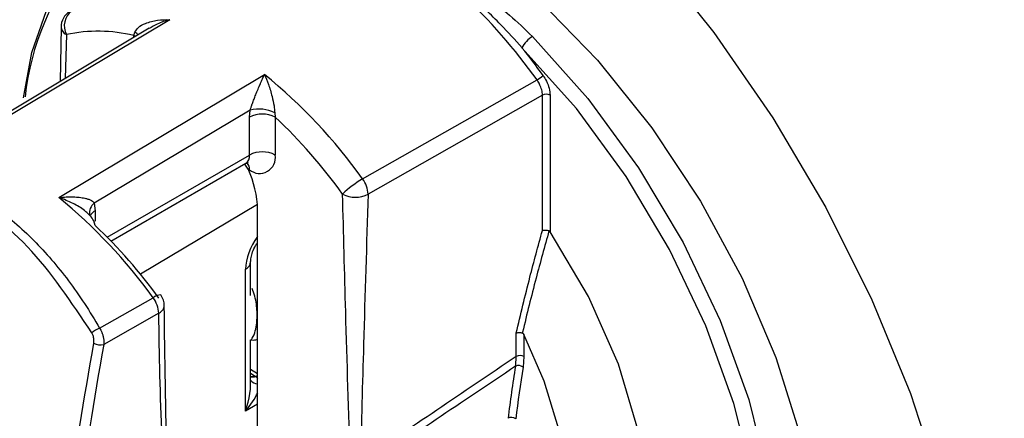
# Model space of a CAD drawing. Header units: millimetres. Extents: x -0.66 to 0.91, y -0.4 to 0.64.
# Tile 203 of 241: x 0.5959 to 0.6229, y 0.3066 to 0.3176. Entities that reach past the tile are written whole.
import ezdxf

# ---------------------------------------------------------------- set-up
doc = ezdxf.new("R2010")
doc.units = ezdxf.units.MM
doc.layers.add('FORMAT', color=7, linetype='Continuous')

msp = doc.modelspace()

# ---------------------------------------------------------------- linework, layer by layer
at = {"layer": 'FORMAT', "color": 7, "linetype": 'Continuous', "lineweight": 25}
for p, q in [((0.6, 0.317555), (0.594342, 0.314174)), ((0.599434, 0.31732), (0.594542, 0.314396)), ((0.597013, 0.31735), (0.59699, 0.315859)), ((0.599012, 0.317121), (0.599043, 0.317215)), ((0.59716, 0.317146), (0.597123, 0.315938)), ((0.599055, 0.317093), (0.599012, 0.317121)), ((0.599012, 0.317068), (0.599012, 0.317121)), ((0.596951, 0.312667), (0.602607, 0.31605)), ((0.605303, 0.313181), (0.610097, 0.3159)), ((0.610246, 0.315481), (0.605454, 0.31276)), ((0.610246, 0.311766), (0.610246, 0.315481)), ((0.610456, 0.31548), (0.610456, 0.31173)), ((0.602211, 0.315074), (0.597927, 0.312513)), ((0.602194, 0.314876), (0.602211, 0.315074)), ((0.602194, 0.313838), (0.602194, 0.314876)), ((0.602887, 0.314996), (0.602901, 0.314876)), ((0.602901, 0.314876), (0.602901, 0.313838)), ((0.59828, 0.311579), (0.602194, 0.313838)), ((0.598386, 0.311471), (0.60209, 0.31361)), ((0.602153, 0.313453), (0.602067, 0.313584)), ((0.602194, 0.31343), (0.602153, 0.313453)), ((0.597927, 0.312513), (0.597951, 0.312307)), ((0.602412, 0.312483), (0.599196, 0.310561)), ((0.597951, 0.312307), (0.597951, 0.312023)), ((0.602418, 0.302233), (0.602418, 0.312333)), ((0.597951, 0.311899), (0.597913, 0.312027)), ((0.602418, 0.311363), (0.60239, 0.311395)), ((0.602225, 0.30998), (0.602225, 0.310901)), ((0.602084, 0.306802), (0.602084, 0.3107)), ((0.598074, 0.309082), (0.599545, 0.309916)), ((0.599698, 0.309491), (0.598187, 0.308633)), ((0.6024, 0.309462), (0.602418, 0.309473)), ((0.609527, 0.308303), (0.609527, 0.308949)), ((0.609737, 0.308905), (0.609737, 0.308302)), ((0.602225, 0.307561), (0.602225, 0.308765)), ((0.609737, 0.308302), (0.609715, 0.308014)), ((0.602418, 0.307827), (0.602225, 0.307946)), ((0.602225, 0.307843), (0.602349, 0.307766)), ((0.602349, 0.307766), (0.602363, 0.307758)), ((0.602418, 0.307771), (0.602363, 0.307758)), ((0.602418, 0.306995), (0.602084, 0.306802))]:
    msp.add_line(p, q, dxfattribs=at)
at = {"layer": 'FORMAT', "color": 7, "linetype": 'Continuous', "lineweight": 25, "flags": 128}
for points in [[(0.601367, 0.327678), (0.603333, 0.327002), (0.605344, 0.326019), (0.607368, 0.324745), (0.609373, 0.3232), (0.611327, 0.321408), (0.613199, 0.319398), (0.614959, 0.317202), (0.61658, 0.314855), (0.618035, 0.312393), (0.619302, 0.309857), (0.620361, 0.307285), (0.621194, 0.30472), (0.621789, 0.302201), (0.622136, 0.299769), (0.622229, 0.297462), (0.622067, 0.295318)], [(0.60343, 0.321864), (0.605069, 0.321402), (0.606766, 0.320605), (0.608477, 0.319492), (0.610158, 0.318093), (0.611764, 0.316444), (0.613253, 0.314588), (0.614588, 0.312574), (0.615733, 0.310453), (0.616659, 0.30828), (0.617341, 0.306114), (0.617762, 0.304008), (0.61791, 0.30202), (0.617782, 0.300199)], [(0.595985, 0.315409), (0.596207, 0.31665), (0.596743, 0.318187), (0.597531, 0.319455), (0.598548, 0.320421), (0.59977, 0.321059), (0.601162, 0.321354), (0.60269, 0.321297)], [(0.599133, 0.317138), (0.599098, 0.317174), (0.599043, 0.317215)], [(0.60997, 0.317094), (0.611498, 0.315387), (0.612891, 0.313484), (0.614112, 0.311436), (0.61513, 0.309295), (0.615917, 0.307118), (0.616454, 0.304961), (0.616726, 0.302882), (0.616726, 0.300934), (0.616454, 0.299169), (0.615917, 0.297632), (0.61513, 0.296364), (0.614112, 0.295398), (0.612891, 0.294759), (0.611498, 0.294464), (0.60997, 0.294521)], [(0.613186, 0.295185), (0.613742, 0.29553), (0.614739, 0.296476), (0.61551, 0.297718), (0.616036, 0.299224), (0.616302, 0.300953), (0.616302, 0.302862), (0.616036, 0.304899), (0.61551, 0.307011), (0.614739, 0.309144), (0.613742, 0.311241), (0.612546, 0.313248), (0.611181, 0.315113), (0.609684, 0.316785)], [(0.610223, 0.298768), (0.611318, 0.299251), (0.612191, 0.300098), (0.612806, 0.301273), (0.613135, 0.302726), (0.613165, 0.304394), (0.612895, 0.306207), (0.612335, 0.308088), (0.611511, 0.309955), (0.610456, 0.31173)], [(0.609424, 0.300627), (0.610048, 0.301169), (0.610521, 0.301913), (0.610828, 0.302833), (0.610961, 0.303901), (0.610913, 0.305081), (0.610688, 0.306336), (0.610291, 0.307624), (0.609737, 0.308905)]]:
    msp.add_lwpolyline(points, dxfattribs=at)
at = {"layer": 'FORMAT', "color": 7, "linetype": 'Continuous', "lineweight": 25}
for centre, radius, start, end in [((0.603231, 0.314649), 0.0072512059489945, 140.30226, 173.751306), ((0.597543, 0.306968), 0.0154072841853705, 35.43184, 47.108716), ((0.597513, 0.317351), 0.0005000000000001, 121.319887, 179.999945), ((0.597619, 0.317387), 0.0005178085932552, 127.317768, 207.639002), ((0.597253, 0.317368), 0.0002401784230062, 184.129307, 247.190827), ((0.59803, 0.313047), 0.0041903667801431, 76.449794, 101.984671), ((0.610343, 0.316462), 0.0007338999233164, 120.54002, 153.905355), ((0.596652, 0.306277), 0.0167407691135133, 35.607699, 38.87886), ((0.593411, 0.304708), 0.0146013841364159, 35.470614, 50.964454), ((0.60966, 0.316653), 0.0008706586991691, 300.147512, 313.817482), ((0.61035, 0.315274), 0.0002311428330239, 62.656476, 116.766154), ((0.602444, 0.314131), 0.000971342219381, 62.879652, 103.893871), ((0.602547, 0.314194), 0.0007685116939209, 62.609664, 117.390263), ((0.592995, 0.304325), 0.0144726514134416, 35.664029, 46.804504), ((0.601949, 0.313811), 0.0002464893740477, 305.013273, 6.29878), ((0.602547, 0.313156), 0.0007685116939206, 62.609664, 117.390263), ((0.60247, 0.313769), 0.0004367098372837, 230.796769, 9.213983), ((0.60192, 0.31345), 0.0002748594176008, 355.765347, 39.640272), ((0.599621, 0.312265), 0.0027971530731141, 1.395308, 25.152608), ((0.606709, 0.310761), 0.0027991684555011, 120.156587, 134.333817), ((0.60468, 0.31272), 0.0007749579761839, 2.898306, 36.488956), ((0.58788, 0.301519), 0.0143731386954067, 35.750455, 50.866823), ((0.605107, 0.313448), 0.0007704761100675, 242.656476, 296.766154), ((0.598133, 0.312241), 0.0003411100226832, 126.970237, 188.268332), ((0.598088, 0.312042), 0.0002987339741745, 117.22609, 153.782367), ((0.58817, 0.301541), 0.0142469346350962, 35.941401, 46.641491), ((0.601979, 0.310923), 0.0002466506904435, 295.328986, 355.336327), ((0.599742, 0.309705), 0.0002889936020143, 87.480533, 133.020156), ((0.598923, 0.309452), 0.0007762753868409, 2.92193, 36.741793), ((0.599351, 0.309699), 0.0005, 359.999945, 36.10009), ((0.598361, 0.308363), 0.0007740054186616, 111.707809, 130.37533), ((0.598101, 0.309018), 0.0003941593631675, 240.960091, 282.513953), ((0.609631, 0.308096), 0.0002311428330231, 62.656476, 116.766154), ((0.64603, 0.302082), 0.0370074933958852, 170.744942, 172.978836), ((0.609593, 0.307852), 0.0002023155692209, 53.083977, 116.121271), ((0.646131, 0.30208), 0.0368964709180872, 170.744942, 172.978836), ((0.602279, 0.307982), 0.0002395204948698, 256.780318, 290.444576), ((0.602263, 0.307986), 0.0002355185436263, 260.567472, 291.367229), ((0.602423, 0.307802), 0.0002508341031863, 217.592602, 268.719052), ((0.609392, 0.306419), 0.0002078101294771, 55.137981, 116.406746)]:
    msp.add_arc(centre, radius, start, end, dxfattribs=at)
for centre, major_axis, ratio, start_param, end_param in [((0.602779, 0.311115), (0.0004866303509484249, 0.0008736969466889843), 0.567555, 1.322861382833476, 2.346788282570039), ((0.651363, 0.324487), (0.03913359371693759, 0.06544861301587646), 0.587343, 2.138526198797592, 2.273641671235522), ((0.651502, 0.324404), (0.03903364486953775, 0.06527536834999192), 0.587369, 2.138550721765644, 2.273666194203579), ((2.721708, 1.478591), (2.143219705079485, 1.195157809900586), 0.015113, 2.962564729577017, 2.974773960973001), ((2.720319, 1.479422), (2.141811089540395, 1.195950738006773), 0.014532, 2.962952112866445, 2.97515400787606), ((0.601725, 0.307003), (0.0003177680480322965, 0.001023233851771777), 0.377271, 4.633144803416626, 5.583860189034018), ((0.601725, 0.307003), (0.0007180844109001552, 0.0007854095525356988), 0.37807, 4.801505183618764, 5.422065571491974)]:
    msp.add_ellipse(centre, major_axis=major_axis, ratio=ratio, start_param=start_param, end_param=end_param, dxfattribs=at)
for points, knots in [([(0.7177344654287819, 0.3058655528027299), (0.713363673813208, 0.3083410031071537), (0.6994103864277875, 0.3162436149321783), (0.6759646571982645, 0.3296280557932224), (0.6375663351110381, 0.3517219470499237), (0.6089454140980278, 0.3685036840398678), (0.5897454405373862, 0.3797614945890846)], [0, 0, 0, 0, 0.1014929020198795, 0.3240052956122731, 0.5465177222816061, 1, 1, 1, 1]), ([(0.5893785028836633, 0.37854249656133), (0.5940801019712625, 0.3757553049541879), (0.6081849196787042, 0.3673937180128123), (0.6317875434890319, 0.3535550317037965), (0.6697717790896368, 0.3315258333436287), (0.6985440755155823, 0.3152730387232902), (0.7177495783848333, 0.3044243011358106)], [0, 0, 0, 0, 0.1109255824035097, 0.3327772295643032, 0.55462891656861, 0.9999999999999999, 0.9999999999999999, 0.9999999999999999, 0.9999999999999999]), ([(0.5948779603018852, 0.3145964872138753), (0.5948858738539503, 0.3151867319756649), (0.5949032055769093, 0.3164794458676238), (0.5953123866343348, 0.3181991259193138), (0.5960259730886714, 0.3197337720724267), (0.5970300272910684, 0.3209322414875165), (0.5982989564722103, 0.3217430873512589), (0.5997956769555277, 0.3221986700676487), (0.6009509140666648, 0.3221421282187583), (0.6015386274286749, 0.3221133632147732)], [0, 0, 0, 0, 0.1222048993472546, 0.2676448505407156, 0.4131152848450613, 0.5585856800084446, 0.7039996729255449, 0.8494132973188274, 1, 1, 1, 1]), ([(0.6096843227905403, 0.3167851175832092), (0.6094924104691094, 0.3169989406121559), (0.6090353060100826, 0.3175082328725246), (0.6084997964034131, 0.3180072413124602), (0.6081634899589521, 0.3182930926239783), (0.6081164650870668, 0.3183330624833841)], [0, 0, 0, 0, 0.3836608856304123, 0.9138188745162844, 1, 1, 1, 1]), ([(0.6082746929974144, 0.3185067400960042), (0.6086363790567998, 0.3182423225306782), (0.6092261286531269, 0.3178111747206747), (0.6097629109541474, 0.3172942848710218), (0.6099704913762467, 0.3170943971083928)], [0, 0, 0, 0, 0.6132875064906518, 1, 1, 1, 1]), ([(0.5990428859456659, 0.3172151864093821), (0.599071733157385, 0.3172595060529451), (0.5991405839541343, 0.3173652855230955), (0.5993617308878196, 0.3174758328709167), (0.5996519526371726, 0.317548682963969), (0.5998847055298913, 0.3175590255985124), (0.5999982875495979, 0.31755502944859), (0.6000002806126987, 0.3175549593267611)], [0, 0, 0, 0, 0.1593500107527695, 0.3803270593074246, 0.7001990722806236, 0.9947392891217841, 1, 1, 1, 1]), ([(0.6000002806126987, 0.3175549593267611), (0.5999982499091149, 0.3175544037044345), (0.5998822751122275, 0.3175226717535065), (0.5996859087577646, 0.3174605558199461), (0.5995105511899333, 0.3173554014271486), (0.5994385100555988, 0.3173122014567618)], [0, 0, 0, 0, 0.010391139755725, 0.5934447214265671, 1, 1, 1, 1]), ([(0.6022112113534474, 0.3150742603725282), (0.6022190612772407, 0.3150982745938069), (0.6022350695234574, 0.3151472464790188), (0.602256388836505, 0.3152070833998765), (0.6022838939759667, 0.3152825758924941), (0.6023180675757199, 0.3153730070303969), (0.6023704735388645, 0.3155064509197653), (0.6024291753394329, 0.3156502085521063), (0.6024911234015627, 0.3157957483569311), (0.6025499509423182, 0.3159281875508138), (0.6025876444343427, 0.3160091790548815), (0.6026065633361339, 0.3160486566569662), (0.6026072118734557, 0.3160500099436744)], [0, 0, 0, 0, 0.0640012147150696, 0.1305168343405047, 0.1561227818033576, 0.2642913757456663, 0.3748216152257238, 0.5344309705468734, 0.6963147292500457, 0.8450037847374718, 0.9946867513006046, 1, 1, 1, 1]), ([(0.6026072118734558, 0.3160500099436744), (0.6026078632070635, 0.3160485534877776), (0.6026449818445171, 0.3159655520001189), (0.6027194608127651, 0.315777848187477), (0.602807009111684, 0.3154869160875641), (0.6028687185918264, 0.3152130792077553), (0.6028817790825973, 0.3150600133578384), (0.6028872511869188, 0.314995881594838)], [0, 0, 0, 0, 0.0052607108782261, 0.299800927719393, 0.6196729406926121, 0.8406499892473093, 1, 1, 1, 1]), ([(0.6102462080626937, 0.3154806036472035), (0.610245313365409, 0.3155037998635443), (0.6102434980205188, 0.3155508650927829), (0.6102281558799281, 0.3156264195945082), (0.6102038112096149, 0.315703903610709), (0.6101723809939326, 0.3157759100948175), (0.6101365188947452, 0.3158421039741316), (0.6101103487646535, 0.3158803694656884), (0.6100971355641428, 0.3158996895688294)], [0, 0, 0, 0, 0.1742429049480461, 0.3535396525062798, 0.5277804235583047, 0.7070759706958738, 0.8521037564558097, 1, 1, 1, 1]), ([(0.6102626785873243, 0.3160243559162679), (0.6102954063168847, 0.315973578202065), (0.6103675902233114, 0.3158615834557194), (0.6104409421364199, 0.3156670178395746), (0.6104512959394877, 0.3155420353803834), (0.6104564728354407, 0.3154795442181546)], [0, 0, 0, 0, 0.2931541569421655, 0.646577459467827, 1, 1, 1, 1]), ([(0.5903300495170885, 0.3135529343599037), (0.590446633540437, 0.3135810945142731), (0.5907980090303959, 0.3136659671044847), (0.5912862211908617, 0.3137152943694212), (0.5918442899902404, 0.313711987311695), (0.5925382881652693, 0.3136431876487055), (0.5933093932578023, 0.3134400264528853), (0.5940731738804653, 0.313109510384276), (0.5946394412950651, 0.3127987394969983), (0.5951946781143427, 0.3124273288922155), (0.5957397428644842, 0.3119928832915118), (0.5962623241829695, 0.3115038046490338), (0.5967570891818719, 0.3109681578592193), (0.5972232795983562, 0.310388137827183), (0.5976677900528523, 0.3097615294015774), (0.5979385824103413, 0.3093091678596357), (0.5980744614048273, 0.3090821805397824)], [0, 0, 0, 0, 0.0444541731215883, 0.1339815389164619, 0.1790948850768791, 0.2456301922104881, 0.3809172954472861, 0.4498379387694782, 0.5173883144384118, 0.5854238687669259, 0.6549875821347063, 0.7250769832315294, 0.7925994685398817, 0.8605918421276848, 0.9300473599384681, 1, 1, 1, 1]), ([(0.5978593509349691, 0.3089527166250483), (0.5972997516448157, 0.30979328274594), (0.5961803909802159, 0.311474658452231), (0.593982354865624, 0.3130370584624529), (0.591928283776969, 0.3136187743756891), (0.5907461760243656, 0.3134132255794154), (0.5902746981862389, 0.313331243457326)], [0, 0, 0, 0, 0.2748504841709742, 0.5497805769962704, 0.8204322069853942, 0.9999999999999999, 0.9999999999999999, 0.9999999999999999, 0.9999999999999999]), ([(0.6020888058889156, 0.3136047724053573), (0.6021269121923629, 0.3136154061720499), (0.602169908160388, 0.3136274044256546), (0.6021564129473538, 0.3136304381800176), (0.602154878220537, 0.3136307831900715)], [0, 0, 0, 0, 0.8862762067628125, 1, 1, 1, 1]), ([(0.5969513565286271, 0.3126674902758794), (0.5969533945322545, 0.3126677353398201), (0.5970223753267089, 0.3126760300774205), (0.5971581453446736, 0.3126874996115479), (0.5973451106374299, 0.3126899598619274), (0.597517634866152, 0.312678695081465), (0.5976512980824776, 0.3126573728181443), (0.5977553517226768, 0.3126287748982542), (0.5978138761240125, 0.3126051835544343), (0.5978600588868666, 0.3125798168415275), (0.5978971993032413, 0.3125547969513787), (0.5979172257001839, 0.3125273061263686), (0.5979273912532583, 0.3125133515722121)], [0, 0, 0, 0, 0.0053525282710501, 0.1811682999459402, 0.3586235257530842, 0.5103503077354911, 0.6640068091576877, 0.7526712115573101, 0.8424851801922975, 0.8684224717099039, 0.9332102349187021, 1, 1, 1, 1]), ([(0.5977408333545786, 0.3122362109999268), (0.5977130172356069, 0.312261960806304), (0.5975982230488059, 0.3123682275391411), (0.5973302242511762, 0.3125196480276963), (0.5970869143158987, 0.3126228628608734), (0.596953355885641, 0.3126668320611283), (0.5969513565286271, 0.3126674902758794)], [0, 0, 0, 0, 0.12879517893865, 0.531524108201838, 0.9929869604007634, 1, 1, 1, 1]), ([(0.6049612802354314, 0.3054040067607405), (0.6049190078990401, 0.3067796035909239), (0.6048435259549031, 0.3092358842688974), (0.6047805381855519, 0.3116854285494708), (0.6047528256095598, 0.312763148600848)], [0, 0, 0, 0, 0.5600324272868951, 1, 1, 1, 1]), ([(0.6054537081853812, 0.3127596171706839), (0.6054107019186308, 0.3113844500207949), (0.6053339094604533, 0.3089289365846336), (0.6052698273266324, 0.3064800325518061), (0.6052416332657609, 0.3054025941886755)], [0, 0, 0, 0, 0.5600324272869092, 1, 1, 1, 1]), ([(0.5979129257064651, 0.3120267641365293), (0.5978843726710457, 0.3120771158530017), (0.5978410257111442, 0.3121535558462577), (0.5977663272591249, 0.3122151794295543), (0.5977408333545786, 0.3122362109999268)], [0, 0, 0, 0, 0.658709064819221, 0.9999999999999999, 0.9999999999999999, 0.9999999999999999, 0.9999999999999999]), ([(0.5977426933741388, 0.3122383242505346), (0.5977590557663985, 0.3122237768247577), (0.597779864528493, 0.3122052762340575), (0.597784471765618, 0.3121980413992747), (0.5977854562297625, 0.312196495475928)], [0, 0, 0, 0, 0.7863222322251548, 1, 1, 1, 1]), ([(0.6095267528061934, 0.3089490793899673), (0.6096482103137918, 0.3094589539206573), (0.609871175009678, 0.3103949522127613), (0.6101288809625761, 0.3113369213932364), (0.6102462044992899, 0.311765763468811)], [0, 0, 0, 0, 0.5447387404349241, 1, 1, 1, 1]), ([(0.6104256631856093, 0.3117572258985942), (0.6103057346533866, 0.3113223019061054), (0.6100491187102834, 0.310391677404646), (0.6098150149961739, 0.3094565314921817), (0.6096985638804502, 0.3089565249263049), (0.6096965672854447, 0.3089479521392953)], [0, 0, 0, 0, 0.463043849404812, 0.9907936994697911, 1, 1, 1, 1]), ([(0.6102462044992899, 0.311765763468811), (0.6102471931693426, 0.3117661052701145), (0.6102576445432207, 0.3117697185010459), (0.6102834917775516, 0.3117755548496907), (0.6103282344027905, 0.3117776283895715), (0.6103796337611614, 0.3117720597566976), (0.6104103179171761, 0.3117621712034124), (0.6104256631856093, 0.3117572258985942)], [0, 0, 0, 0, 0.0212948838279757, 0.2251112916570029, 0.4852058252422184, 0.7425493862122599, 1, 1, 1, 1]), ([(0.6104564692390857, 0.3117303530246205), (0.6104520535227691, 0.3117363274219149), (0.6104435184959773, 0.3117478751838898), (0.6104314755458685, 0.311754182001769), (0.6104256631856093, 0.3117572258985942)], [0, 0, 0, 0, 0.517364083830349, 1, 1, 1, 1]), ([(0.602224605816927, 0.310900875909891), (0.6022266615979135, 0.3109382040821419), (0.6022308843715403, 0.3110148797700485), (0.6022773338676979, 0.3111780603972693), (0.6023417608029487, 0.3113273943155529), (0.6023985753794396, 0.3114072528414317), (0.6024177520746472, 0.3114342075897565)], [0, 0, 0, 0, 0.2631902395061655, 0.5406182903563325, 0.8449443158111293, 1, 1, 1, 1]), ([(0.602224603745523, 0.3087414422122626), (0.6022404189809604, 0.3087632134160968), (0.6023347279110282, 0.3088930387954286), (0.6023977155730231, 0.3091672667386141), (0.6024094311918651, 0.3095598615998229), (0.6023706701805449, 0.3098830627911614), (0.6022918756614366, 0.3100997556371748), (0.602267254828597, 0.3101674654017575)], [0, 0, 0, 0, 0.0661976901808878, 0.3947480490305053, 0.5985349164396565, 0.8745546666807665, 1, 1, 1, 1]), ([(0.5996981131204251, 0.3094913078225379), (0.599728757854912, 0.3095116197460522), (0.5997924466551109, 0.3095538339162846), (0.5998443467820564, 0.3096274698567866), (0.5998453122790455, 0.3096777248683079), (0.5998457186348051, 0.309698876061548)], [0, 0, 0, 0, 0.349412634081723, 0.7261825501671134, 1, 1, 1, 1]), ([(0.6000641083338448, 0.3018390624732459), (0.6000138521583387, 0.3030253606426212), (0.5999028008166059, 0.305646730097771), (0.5998691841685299, 0.3082646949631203), (0.599850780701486, 0.3096979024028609)], [0, 0, 0, 0, 0.4525490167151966, 1, 1, 1, 1]), ([(0.6000641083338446, 0.3018390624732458), (0.5999574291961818, 0.3032452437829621), (0.5997671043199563, 0.3057539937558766), (0.599719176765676, 0.3083502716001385), (0.599698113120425, 0.3094913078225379)], [0, 0, 0, 0, 0.5605107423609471, 1, 1, 1, 1]), ([(0.597910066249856, 0.3086732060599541), (0.5979123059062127, 0.3086890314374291), (0.5979168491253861, 0.3087211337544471), (0.5979155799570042, 0.3087723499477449), (0.5979082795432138, 0.3088246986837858), (0.5978954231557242, 0.3088726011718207), (0.5978789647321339, 0.3089158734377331), (0.5978659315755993, 0.3089403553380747), (0.5978593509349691, 0.3089527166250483)], [0, 0, 0, 0, 0.1762497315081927, 0.3575285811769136, 0.5336987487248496, 0.7151115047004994, 0.8561554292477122, 1, 1, 1, 1]), ([(0.5980744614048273, 0.3090821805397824), (0.5980803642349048, 0.3090725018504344), (0.5980982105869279, 0.3090432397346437), (0.598119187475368, 0.3090015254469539), (0.5981385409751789, 0.3089560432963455), (0.5981524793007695, 0.3089180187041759), (0.5981650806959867, 0.3088767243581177), (0.5981753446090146, 0.3088346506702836), (0.5981829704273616, 0.3087928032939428), (0.5981879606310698, 0.3087517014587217), (0.5981903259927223, 0.3087114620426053), (0.5981902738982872, 0.3086715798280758), (0.598187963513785, 0.3086459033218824), (0.5981868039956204, 0.3086330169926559)], [0, 0, 0, 0, 0.070774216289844, 0.2139755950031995, 0.2865078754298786, 0.3742470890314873, 0.4626283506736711, 0.5530309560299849, 0.6441293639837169, 0.7314813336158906, 0.8194554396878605, 0.9093896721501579, 1, 1, 1, 1]), ([(0.6095267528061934, 0.3089490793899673), (0.6095278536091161, 0.3089495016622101), (0.6095355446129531, 0.3089524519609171), (0.609557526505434, 0.3089587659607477), (0.609597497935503, 0.3089633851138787), (0.6096489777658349, 0.308960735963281), (0.6096807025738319, 0.3089522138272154), (0.6096965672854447, 0.3089479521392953)], [0, 0, 0, 0, 0.0250373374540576, 0.174928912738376, 0.4512676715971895, 0.7255939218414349, 0.9999999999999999, 0.9999999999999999, 0.9999999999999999, 0.9999999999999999]), ([(0.6096965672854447, 0.3089479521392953), (0.6097011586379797, 0.3089458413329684), (0.6097117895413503, 0.3089409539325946), (0.6097257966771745, 0.3089253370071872), (0.6097330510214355, 0.3089121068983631), (0.6097370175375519, 0.3089048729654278)], [0, 0, 0, 0, 0.2562544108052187, 0.5933362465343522, 1, 1, 1, 1]), ([(0.6022246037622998, 0.308758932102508), (0.6022724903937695, 0.3087558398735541), (0.602341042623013, 0.3087514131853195), (0.6023999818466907, 0.3087743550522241), (0.6024177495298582, 0.3087812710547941)], [0, 0, 0, 0, 0.6985422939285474, 1, 1, 1, 1]), ([(0.6095041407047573, 0.3080335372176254), (0.6095141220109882, 0.3081097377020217), (0.609525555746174, 0.3081970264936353), (0.6095266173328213, 0.3082909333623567), (0.6095267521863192, 0.3083028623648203)], [0, 0, 0, 0, 0.8729698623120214, 1, 1, 1, 1]), ([(0.602363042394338, 0.3077577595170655), (0.6023683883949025, 0.3077543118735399), (0.6023904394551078, 0.3077400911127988), (0.6024059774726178, 0.3077182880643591), (0.6024177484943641, 0.3077017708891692)], [0, 0, 0, 0, 0.242437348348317, 1, 1, 1, 1])]:
    msp.add_open_spline(points, degree=3, knots=knots, dxfattribs=at)

doc.saveas('drawing.dxf')
